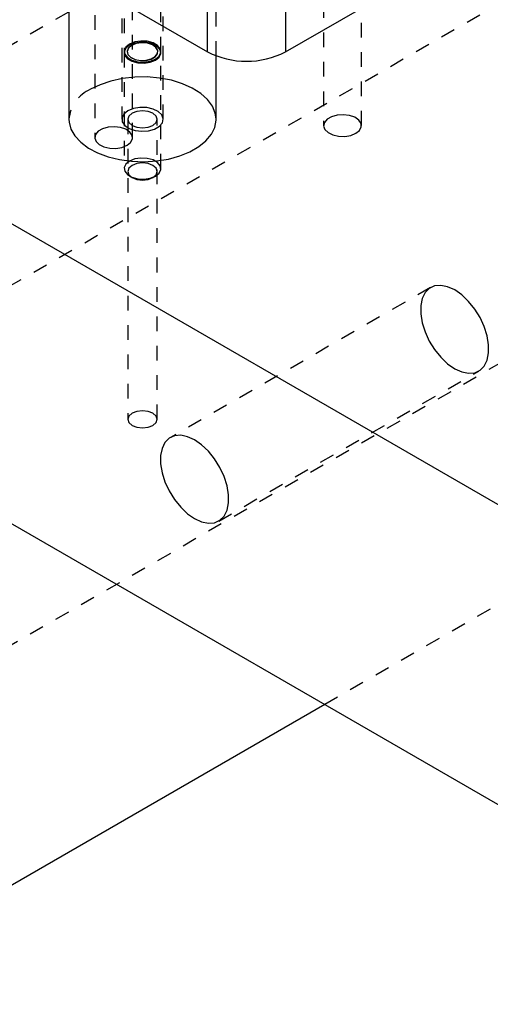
# Model space of a CAD drawing. Header units: inches. Extents: x 1907 to 2452, y -210 to -54.
# Tile 156 of 256: x 1996.96 to 2000.15, y -206.39 to -199.69. Entities that reach past the tile are written whole.
import ezdxf

# ---------------------------------------------------------------- set-up
doc = ezdxf.new("R2010")
doc.units = ezdxf.units.IN
doc.header["$LTSCALE"] = 0.5
doc.header["$MEASUREMENT"] = 0
doc.linetypes.add('HIDDEN', pattern=[0.225, 0.15, -0.075])
doc.layers.add('SID-M-H', color=4, linetype='HIDDEN')
doc.layers.add('SID-M-S', color=105, linetype='Continuous')

msp = doc.modelspace()

# ---------------------------------------------------------------- linework, layer by layer
at = {"layer": 'SID-M-H'}
for p, q in [((2007.15991, -193.93816), (1994.07844, -201.48994)), ((1995.49265, -202.30635), (2008.57413, -194.75457)), ((2007.15991, -198.02087), (1994.07844, -205.57264)), ((1998.29075, -199.9349), (1998.29075, -198.45226)), ((1997.65025, -198.68089), (1997.65025, -200.36705)), ((1997.66575, -198.68089), (1997.66575, -199.90602)), ((1997.91575, -199.90602), (1997.91575, -198.68089)), ((1997.93125, -200.36705), (1997.93125, -198.68089)), ((1999.02148, -198.7768), (1999.02148, -200.40989)), ((1999.27848, -200.40989), (1999.27848, -198.7768)), ((1999.02876, -204.3477), (2008.57413, -198.83728)), ((1997.46585, -198.85844), (1997.46585, -200.49153)), ((1997.72285, -200.49153), (1997.72285, -198.85844)), ((1997.70236, -199.855), (1997.67746, -199.87553)), ((1997.73792, -199.84062), (1997.70236, -199.855)), ((1997.73792, -199.8479), (1997.70236, -199.86228)), ((1997.74835, -199.85059), (1997.71653, -199.86317)), ((1997.74846, -199.85198), (1997.71672, -199.86453)), ((1997.77986, -199.83414), (1997.73792, -199.84062)), ((1997.77986, -199.84142), (1997.73792, -199.8479)), ((1997.7859, -199.84549), (1997.74835, -199.85059)), ((1997.78591, -199.84689), (1997.74846, -199.85198)), ((1997.8231, -199.83632), (1997.77986, -199.83414)), ((1997.8231, -199.8436), (1997.77986, -199.84142)), ((1997.82411, -199.84857), (1997.7859, -199.84549)), ((1997.82402, -199.84996), (1997.78591, -199.84689)), ((1997.86245, -199.84691), (1997.8231, -199.83632)), ((1997.86245, -199.85419), (1997.8231, -199.8436)), ((1997.85763, -199.86077), (1997.82402, -199.84996)), ((1997.85781, -199.8594), (1997.82411, -199.84857)), ((1997.89314, -199.86463), (1997.86245, -199.84691)), ((1997.89314, -199.87191), (1997.86245, -199.85419)), ((1997.66575, -199.9133), (1997.66575, -200.70224)), ((1997.67746, -199.87553), (1997.66623, -199.89973)), ((1997.67746, -199.88281), (1997.66623, -199.90701)), ((1997.66623, -199.89973), (1997.67001, -199.9247)), ((1997.66623, -199.90701), (1997.67001, -199.93198)), ((1997.67001, -199.9247), (1997.68836, -199.94741)), ((1997.70236, -199.86228), (1997.67746, -199.88281)), ((1997.69473, -199.88155), (1997.6859, -199.90322)), ((1997.6859, -199.90322), (1997.69123, -199.92528)), ((1997.69497, -199.88286), (1997.68617, -199.90448)), ((1997.68617, -199.90448), (1997.69148, -199.92648)), ((1997.69123, -199.92528), (1997.71, -199.94473)), ((1997.71653, -199.86317), (1997.69473, -199.88155)), ((1997.71672, -199.86453), (1997.69497, -199.88286)), ((1997.88222, -199.87786), (1997.85763, -199.86077)), ((1997.88245, -199.87654), (1997.85781, -199.8594)), ((1997.87712, -199.94143), (1997.89267, -199.92111)), ((1997.87735, -199.94027), (1997.89293, -199.91989)), ((1997.89444, -199.89892), (1997.88222, -199.87786)), ((1997.89471, -199.89765), (1997.88245, -199.87654)), ((1997.89267, -199.92111), (1997.89444, -199.89892)), ((1997.89293, -199.91989), (1997.89471, -199.89765)), ((1997.91149, -199.88735), (1997.89314, -199.86463)), ((1997.91149, -199.89463), (1997.89314, -199.87191)), ((1997.90404, -199.93652), (1997.91527, -199.91231)), ((1997.90404, -199.9438), (1997.91527, -199.91959)), ((1997.91527, -199.91231), (1997.91149, -199.88735)), ((1997.91527, -199.91959), (1997.91149, -199.89463)), ((1997.91575, -200.70224), (1997.91575, -199.9133)), ((1997.67001, -199.93198), (1997.68836, -199.95469)), ((1997.68836, -199.94741), (1997.71905, -199.96513)), ((1997.68836, -199.95469), (1997.71905, -199.97241)), ((1997.69148, -199.92648), (1997.7102, -199.94588)), ((1997.71, -199.94473), (1997.73967, -199.95896)), ((1997.7102, -199.94588), (1997.7398, -199.96007)), ((1997.71905, -199.96513), (1997.7584, -199.97572)), ((1997.71905, -199.97241), (1997.7584, -199.98301)), ((1997.73967, -199.95896), (1997.77625, -199.96604)), ((1997.7398, -199.96007), (1997.77629, -199.96713)), ((1997.7584, -199.97572), (1997.80164, -199.97791)), ((1997.7584, -199.98301), (1997.80164, -199.98519)), ((1997.77625, -199.96604), (1997.81478, -199.96501)), ((1997.77629, -199.96713), (1997.81472, -199.9661)), ((1997.80164, -199.97791), (1997.84358, -199.97142)), ((1997.80164, -199.98519), (1997.84358, -199.9787)), ((1997.81472, -199.9661), (1997.84992, -199.95713)), ((1997.81478, -199.96501), (1997.85007, -199.95601)), ((1997.84358, -199.97142), (1997.87914, -199.95705)), ((1997.84358, -199.9787), (1997.87914, -199.96433)), ((1997.84992, -199.95713), (1997.87712, -199.94143)), ((1997.85007, -199.95601), (1997.87735, -199.94027)), ((1997.87914, -199.95705), (1997.90404, -199.93652)), ((1997.87914, -199.96433), (1997.90404, -199.9438)), ((1997.57518, -200.10661), (1997.50203, -200.13139)), ((1997.65452, -200.08932), (1997.57518, -200.10661)), ((1997.73778, -200.08003), (1997.65452, -200.08932)), ((1997.82257, -200.07899), (1997.73778, -200.08003)), ((1997.90644, -200.08623), (1997.82257, -200.07899)), ((1997.98698, -200.10156), (1997.90644, -200.08623)), ((1998.06188, -200.12452), (1997.98698, -200.10156)), ((1998.12898, -200.15447), (1998.06188, -200.12452)), ((1997.50203, -200.13139), (1997.4372, -200.16294)), ((1998.18635, -200.19052), (1998.12898, -200.15447)), ((1998.23233, -200.23166), (1998.18635, -200.19052)), ((1998.26562, -200.27669), (1998.23233, -200.23166)), ((1997.6914, -200.30969), (1997.66453, -200.33142)), ((1997.72904, -200.29418), (1997.6914, -200.30969)), ((1997.71969, -200.32602), (1997.6979, -200.34484)), ((1997.75229, -200.31344), (1997.71969, -200.32602)), ((1997.77337, -200.28656), (1997.72904, -200.29418)), ((1997.79075, -200.30903), (1997.75229, -200.31344)), ((1997.81958, -200.28766), (1997.77337, -200.28656)), ((1997.82921, -200.31344), (1997.79075, -200.30903)), ((1997.86267, -200.29737), (1997.81958, -200.28766)), ((1997.86181, -200.32602), (1997.82921, -200.31344)), ((1997.8836, -200.34484), (1997.86181, -200.32602)), ((1997.89796, -200.31463), (1997.86267, -200.29737)), ((1997.92164, -200.33756), (1997.89796, -200.31463)), ((1998.28524, -200.32431), (1998.26562, -200.27669)), ((1998.29075, -200.36705), (1998.28524, -200.32431)), ((1997.66453, -200.33142), (1997.65133, -200.35701)), ((1997.65133, -200.35701), (1997.65324, -200.38369)), ((1997.65324, -200.38369), (1997.67005, -200.40856)), ((1997.6979, -200.34484), (1997.69025, -200.36705)), ((1997.69025, -200.36705), (1997.69025, -202.4084)), ((1997.69025, -200.36705), (1997.6979, -200.38925)), ((1997.6979, -200.38925), (1997.71969, -200.40807)), ((1997.86181, -200.40807), (1997.8836, -200.38925)), ((1997.89125, -200.36705), (1997.8836, -200.34484)), ((1997.8836, -200.38925), (1997.89125, -200.36705)), ((1997.89125, -202.4084), (1997.89125, -200.36705)), ((1997.9051, -200.41418), (1997.92541, -200.39019)), ((1997.93113, -200.36369), (1997.92164, -200.33756)), ((1997.92541, -200.39019), (1997.93113, -200.36369)), ((1999.02682, -200.38872), (1999.02159, -200.41295)), ((1999.0454, -200.36678), (1999.02682, -200.38872)), ((1999.07531, -200.34951), (1999.0454, -200.36678)), ((1999.11332, -200.33879), (1999.07531, -200.34951)), ((1999.15529, -200.33577), (1999.11332, -200.33879)), ((1999.19669, -200.34078), (1999.15529, -200.33577)), ((1999.23303, -200.35328), (1999.19669, -200.34078)), ((1999.26037, -200.37191), (1999.23303, -200.35328)), ((1999.27575, -200.39466), (1999.26037, -200.37191)), ((1999.2775, -200.41906), (1999.27575, -200.39466)), ((1997.48977, -200.44842), (1997.47119, -200.47036)), ((1997.51968, -200.43115), (1997.48977, -200.44842)), ((1997.55768, -200.42043), (1997.51968, -200.43115)), ((1997.59966, -200.41741), (1997.55768, -200.42043)), ((1997.64106, -200.42242), (1997.59966, -200.41741)), ((1997.6774, -200.43492), (1997.64106, -200.42242)), ((1997.67005, -200.40856), (1997.69994, -200.42894)), ((1997.70474, -200.45355), (1997.6774, -200.43492)), ((1997.69994, -200.42894), (1997.73968, -200.44261)), ((1997.72011, -200.4763), (1997.70474, -200.45355)), ((1997.71969, -200.40807), (1997.75229, -200.42065)), ((1997.73968, -200.44261), (1997.78494, -200.44809)), ((1997.75229, -200.42065), (1997.79075, -200.42506)), ((1997.78494, -200.44809), (1997.83084, -200.44478)), ((1997.79075, -200.42506), (1997.82921, -200.42065)), ((1997.82921, -200.42065), (1997.86181, -200.40807)), ((1997.83084, -200.44478), (1997.87239, -200.43306)), ((1997.87239, -200.43306), (1997.9051, -200.41418)), ((1999.02159, -200.41295), (1999.03027, -200.43685)), ((1999.03027, -200.43685), (1999.05193, -200.45783)), ((1999.05193, -200.45783), (1999.0842, -200.47361)), ((1999.24085, -200.46234), (1999.26543, -200.44247)), ((1999.26543, -200.44247), (1999.2775, -200.41906)), ((1997.47119, -200.47036), (1997.46596, -200.49459)), ((1997.46596, -200.49459), (1997.47464, -200.51849)), ((1997.47464, -200.51849), (1997.49629, -200.53947)), ((1997.68521, -200.54398), (1997.70979, -200.52411)), ((1997.70979, -200.52411), (1997.72186, -200.5007)), ((1997.72186, -200.5007), (1997.72011, -200.4763)), ((1999.0842, -200.47361), (1999.12361, -200.48249)), ((1999.12361, -200.48249), (1999.16588, -200.4835)), ((1999.16588, -200.4835), (1999.20642, -200.47653)), ((1999.20642, -200.47653), (1999.24085, -200.46234)), ((1997.49629, -200.53947), (1997.52857, -200.55525)), ((1997.52857, -200.55525), (1997.56798, -200.56413)), ((1997.56798, -200.56413), (1997.61024, -200.56514)), ((1997.61024, -200.56514), (1997.65078, -200.55817)), ((1997.65078, -200.55817), (1997.68521, -200.54398)), ((1997.70236, -200.65121), (1997.67746, -200.67174)), ((1997.73792, -200.63684), (1997.70236, -200.65121)), ((1997.77986, -200.63035), (1997.73792, -200.63684)), ((1997.8231, -200.63253), (1997.77986, -200.63035)), ((1997.86245, -200.64312), (1997.8231, -200.63253)), ((1997.89314, -200.66085), (1997.86245, -200.64312)), ((1997.91149, -200.68356), (1997.89314, -200.66085)), ((1997.67746, -200.67174), (1997.66623, -200.69595)), ((1997.66623, -200.69595), (1997.67001, -200.72091)), ((1997.67001, -200.72091), (1997.68836, -200.74363)), ((1997.6979, -200.70004), (1997.69025, -200.72224)), ((1997.69025, -200.72224), (1997.6979, -200.74444)), ((1997.71969, -200.68122), (1997.6979, -200.70004)), ((1997.75229, -200.66864), (1997.71969, -200.68122)), ((1997.79075, -200.66422), (1997.75229, -200.66864)), ((1997.82921, -200.66864), (1997.79075, -200.66422)), ((1997.86181, -200.68122), (1997.82921, -200.66864)), ((1997.8836, -200.70004), (1997.86181, -200.68122)), ((1997.89125, -200.72224), (1997.8836, -200.70004)), ((1997.8836, -200.74444), (1997.89125, -200.72224)), ((1997.90404, -200.73273), (1997.91527, -200.70852)), ((1997.91527, -200.70852), (1997.91149, -200.68356)), ((1997.68836, -200.74363), (1997.71905, -200.76135)), ((1997.6979, -200.74444), (1997.71969, -200.76327)), ((1997.70235, -200.75325), (1997.71967, -200.76326)), ((1997.71905, -200.76135), (1997.7584, -200.77194)), ((1997.71969, -200.76327), (1997.75229, -200.77584)), ((1997.75229, -200.77584), (1997.79075, -200.78026)), ((1997.7584, -200.77194), (1997.80164, -200.77412)), ((1997.79075, -200.78026), (1997.82921, -200.77584)), ((1997.80164, -200.77412), (1997.84358, -200.76764)), ((1997.82921, -200.77584), (1997.86181, -200.76327)), ((1997.84358, -200.76764), (1997.87914, -200.75326)), ((1997.86181, -200.76327), (1997.8836, -200.74444)), ((1997.86183, -200.76326), (1997.87915, -200.75325)), ((1997.87914, -200.75326), (1997.90404, -200.73273)), ((1999.74803, -201.51178), (1997.98027, -202.53229)), ((1999.73966, -201.51713), (1999.71115, -201.54598)), ((1999.7757, -201.50046), (1999.73966, -201.51713)), ((1999.81771, -201.49671), (1999.7757, -201.50046)), ((1999.86383, -201.50603), (1999.81771, -201.49671)), ((1999.91207, -201.52802), (1999.86383, -201.50603)), ((1999.96031, -201.56172), (1999.91207, -201.52802)), ((1999.69142, -201.58576), (1999.68134, -201.63472)), ((1999.71115, -201.54598), (1999.69142, -201.58576)), ((2000.00643, -201.60566), (1999.96031, -201.56172)), ((1999.68134, -201.63472), (1999.68134, -201.69073)), ((2000.04844, -201.65791), (2000.00643, -201.60566)), ((2000.08448, -201.71619), (2000.04844, -201.65791)), ((1999.68134, -201.69073), (1999.69142, -201.75134)), ((2000.11299, -201.77796), (2000.08448, -201.71619)), ((1999.69142, -201.75134), (1999.71115, -201.81389)), ((2000.13272, -201.84051), (2000.11299, -201.77796)), ((1999.71115, -201.81389), (1999.73966, -201.87566)), ((2000.1428, -201.90112), (2000.13272, -201.84051)), ((1999.73966, -201.87566), (1999.7757, -201.93394)), ((1999.7757, -201.93394), (1999.81771, -201.9862)), ((2000.1428, -201.95713), (2000.1428, -201.90112)), ((1999.81771, -201.9862), (1999.86383, -202.03013)), ((2000.13272, -202.00609), (2000.1428, -201.95713)), ((1999.86383, -202.03013), (1999.91207, -202.06383)), ((1999.91207, -202.06383), (1999.96031, -202.08582)), ((2000.08448, -202.07472), (2000.11299, -202.04587)), ((2000.11299, -202.04587), (2000.13272, -202.00609)), ((1998.30834, -203.10059), (2000.07611, -202.08008)), ((1999.96031, -202.08582), (2000.00643, -202.09515)), ((2000.00643, -202.09515), (2000.04844, -202.09139)), ((2000.04844, -202.09139), (2000.08448, -202.07472)), ((1997.6979, -202.3862), (1997.69025, -202.4084)), ((1997.71969, -202.36737), (1997.6979, -202.3862)), ((1997.75229, -202.3548), (1997.71969, -202.36737)), ((1997.79075, -202.35038), (1997.75229, -202.3548)), ((1997.82921, -202.3548), (1997.79075, -202.35038)), ((1997.86181, -202.36737), (1997.82921, -202.3548)), ((1997.8836, -202.3862), (1997.86181, -202.36737)), ((1997.89125, -202.4084), (1997.8836, -202.3862)), ((1997.69025, -202.4084), (1997.6979, -202.4306)), ((1997.6979, -202.4306), (1997.71969, -202.44942)), ((1997.71969, -202.44942), (1997.75229, -202.462)), ((1997.75229, -202.462), (1997.79075, -202.46642)), ((1997.79075, -202.46642), (1997.82921, -202.462)), ((1997.82921, -202.462), (1997.86181, -202.44942)), ((1997.86181, -202.44942), (1997.8836, -202.4306)), ((1997.8836, -202.4306), (1997.89125, -202.4084))]:
    msp.add_line(p, q, dxfattribs=at)
msp.add_arc((1997.53574, -200.38824), 0.24591, 113.624913, 175.054946, dxfattribs=at)
at = {"layer": 'SID-M-S'}
for p, q in [((1978.69887, -190.57015), (2002.03339, -204.04088)), ((1982.49957, -190.82496), (1998.23269, -199.9075)), ((1978.69887, -192.6115), (2001.0599, -205.52025)), ((1998.76302, -199.9075), (2000.82974, -198.71441)), ((1997.29075, -199.36373), (1997.29075, -200.36705)), ((1998.23269, -199.9075), (1998.23269, -199.49923)), ((1998.76302, -199.49923), (1998.76302, -199.9075)), ((1998.29075, -200.36705), (1998.29075, -199.9349)), ((1997.29075, -200.36705), (1997.29176, -200.38541)), ((1997.29176, -200.38541), (1997.30432, -200.43383)), ((1998.28165, -200.42185), (1998.29064, -200.37317)), ((1998.29064, -200.37317), (1998.29075, -200.36705)), ((1997.30432, -200.43383), (1997.33087, -200.48033)), ((1998.25855, -200.46896), (1998.28165, -200.42185)), ((1997.33087, -200.48033), (1997.37065, -200.52357)), ((1997.37065, -200.52357), (1997.42251, -200.5623)), ((1998.17301, -200.5531), (1998.22198, -200.51313)), ((1998.22198, -200.51313), (1998.25855, -200.46896)), ((1997.42251, -200.5623), (1997.48497, -200.59542)), ((1997.48497, -200.59542), (1997.55622, -200.62197)), ((1998.04381, -200.61599), (1998.11305, -200.58772)), ((1998.11305, -200.58772), (1998.17301, -200.5531)), ((1997.55622, -200.62197), (1997.63422, -200.64118)), ((1997.63422, -200.64118), (1997.71673, -200.65251)), ((1997.71673, -200.65251), (1997.80136, -200.65562)), ((1997.80136, -200.65562), (1997.88569, -200.65044)), ((1997.88569, -200.65044), (1997.96729, -200.6371)), ((1997.96729, -200.6371), (1998.04381, -200.61599)), ((1997.97189, -202.53764), (1997.94338, -202.56649)), ((1998.00794, -202.52097), (1997.97189, -202.53764)), ((1998.04994, -202.51722), (1998.00794, -202.52097)), ((1998.09607, -202.52654), (1998.04994, -202.51722)), ((1998.1443, -202.54853), (1998.09607, -202.52654)), ((1997.94338, -202.56649), (1997.92366, -202.60627)), ((1998.19254, -202.58223), (1998.1443, -202.54853)), ((1998.23867, -202.62617), (1998.19254, -202.58223)), ((1997.92366, -202.60627), (1997.91357, -202.65523)), ((1997.91357, -202.65523), (1997.91357, -202.71124)), ((1998.28067, -202.67842), (1998.23867, -202.62617)), ((1997.91357, -202.71124), (1997.92366, -202.77185)), ((1998.31671, -202.7367), (1998.28067, -202.67842)), ((1998.34522, -202.79847), (1998.31671, -202.7367)), ((1997.92366, -202.77185), (1997.94338, -202.8344)), ((1998.36495, -202.86102), (1998.34522, -202.79847)), ((1997.94338, -202.8344), (1997.97189, -202.89617)), ((1998.37503, -202.92163), (1998.36495, -202.86102)), ((1997.97189, -202.89617), (1998.00794, -202.95445)), ((1998.37503, -202.97764), (1998.37503, -202.92163)), ((1998.00794, -202.95445), (1998.04994, -203.00671)), ((1998.04994, -203.00671), (1998.09607, -203.05064)), ((1998.36495, -203.0266), (1998.37503, -202.97764)), ((1998.09607, -203.05064), (1998.1443, -203.08434)), ((1998.31671, -203.09523), (1998.34522, -203.06638)), ((1998.34522, -203.06638), (1998.36495, -203.0266)), ((1998.1443, -203.08434), (1998.19254, -203.10633)), ((1998.19254, -203.10633), (1998.23867, -203.11566)), ((1998.23867, -203.11566), (1998.28067, -203.1119)), ((1998.28067, -203.1119), (1998.31671, -203.09523)), ((1995.49265, -206.38905), (1999.02876, -204.3477))]:
    msp.add_line(p, q, dxfattribs=at)
msp.add_arc((1998.49786, -199.39573), 0.57638, 242.609672, 297.390328, dxfattribs=at)

doc.saveas('drawing.dxf')
